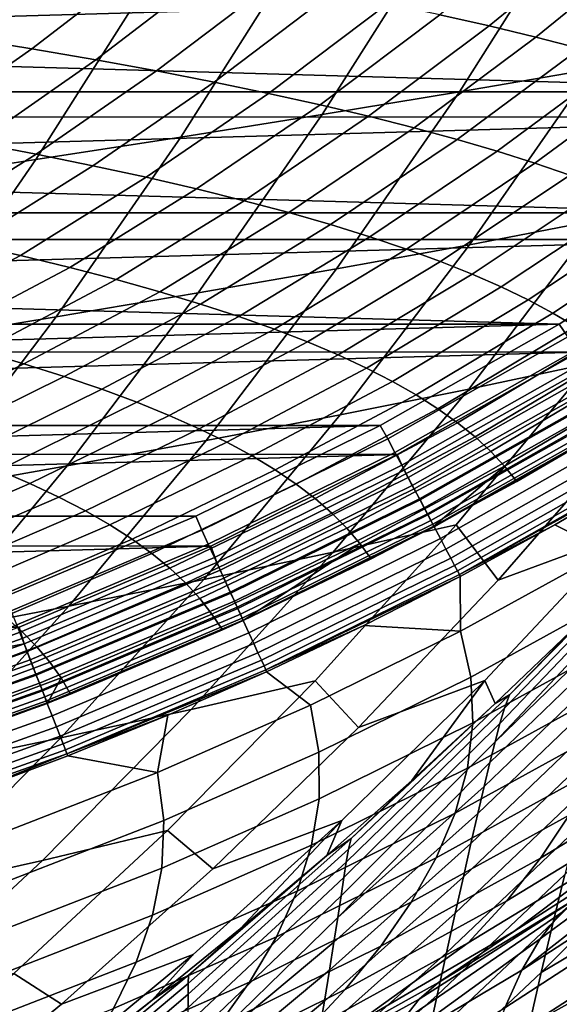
# Model space of a CAD drawing. Header units: metres. Extents: x -166 to 33, y -71 to 34.
# Tile 210 of 256: x 21.32 to 23.68, y -16.46 to -12.16. Entities that reach past the tile are written whole.
import ezdxf

# ---------------------------------------------------------------- set-up
doc = ezdxf.new("R2010")
doc.units = ezdxf.units.M
doc.layers.add('solid_12208131', color=7, linetype='CONTINUOUS')

msp = doc.modelspace()

# ---------------------------------------------------------------- linework, layer by layer
at = {"layer": 'solid_12208131'}
for points in [[(24.31842, -11.589206, 25.648127), (23.81761, -12.377653, 25.738863), (23.240091, -12.477025, 21.794989), (23.744352, -11.682244, 21.700424)], [(23.744352, -11.682244, 21.700424), (23.240091, -12.477025, 21.794989), (22.641327, -12.575853, 17.866928), (23.149059, -11.774776, 17.768867)], [(23.370811, -12.189521, 162.933258), (23.880527, -11.772182, 162.998474), (23.660389, -11.725409, 164.736938), (23.154846, -12.141126, 164.666962)], [(21.081303, -12.241156, 174.958191), (21.576643, -11.857968, 175.060837), (21.263134, -11.811534, 176.792206), (20.772633, -12.193262, 176.684296)], [(23.149059, -11.774776, 17.768867), (22.641327, -12.575853, 17.866928), (22.024363, -12.674419, 13.953446), (22.535601, -11.867064, 13.8522)], [(23.574259, -12.238385, 161.199326), (24.088087, -11.819409, 161.259796), (23.880527, -11.772182, 162.998474), (23.370811, -12.189521, 162.933258)], [(23.765524, -12.287767, 159.465302), (24.283403, -11.867137, 159.521072), (24.088087, -11.819409, 161.259796), (23.574259, -12.238385, 161.199326)], [(21.375023, -12.28919, 173.231842), (21.875113, -11.90454, 173.3293), (21.576643, -11.857968, 175.060837), (21.081303, -12.241156, 174.958191)], [(22.535601, -11.867064, 13.8522), (22.024363, -12.674419, 13.953446), (21.392284, -12.772991, 10.05377), (21.907078, -11.959359, 9.949636)], [(25.855461, -11.907434, 136.449997), (25.159084, -12.476942, 136.449997), (5.241513, -11.907829, 136.449997)], [(25.159084, -12.476942, 136.449997), (5.937654, -12.477121, 136.449997), (5.241513, -11.907829, 136.449997)], [(21.654163, -12.337418, 171.505219), (22.158918, -11.951298, 171.597549), (21.875113, -11.90454, 173.3293), (21.375023, -12.28919, 173.231842)], [(21.907078, -11.959359, 9.949636), (21.392284, -12.772991, 10.05377), (20.748228, -12.871845, 6.167721), (21.266644, -12.051921, 6.061007)], [(21.919086, -12.385885, 169.778259), (22.428429, -11.998287, 169.865494), (22.158918, -11.951298, 171.597549), (21.654163, -12.337418, 171.505219)], [(5.131479, -12.010715, 136.199997), (5.834827, -12.58645, 136.199997), (25.959248, -12.0128, 136.199997)], [(5.834827, -12.58645, 136.199997), (25.256218, -12.588052, 136.199997), (25.959248, -12.0128, 136.199997)], [(22.170156, -12.434642, 168.050888), (22.68401, -12.045557, 168.133102), (22.428429, -11.998287, 169.865494), (21.919086, -12.385885, 169.778259)], [(22.407734, -12.483737, 166.323044), (22.926027, -12.093154, 166.400269), (22.68401, -12.045557, 168.133102), (22.170156, -12.434642, 168.050888)], [(22.632181, -12.533219, 164.594696), (23.154846, -12.141126, 164.666962), (22.926027, -12.093154, 166.400269), (22.407734, -12.483737, 166.323044)], [(22.843842, -12.583137, 162.865936), (23.370811, -12.189521, 162.933258), (23.154846, -12.141126, 164.666962), (22.632181, -12.533219, 164.594696)], [(23.043047, -12.63354, 161.136887), (23.574259, -12.238385, 161.199326), (23.370811, -12.189521, 162.933258), (22.843842, -12.583137, 162.865936)], [(20.859509, -12.64997, 173.1315), (21.375023, -12.28919, 173.231842), (21.081303, -12.241156, 174.958191), (20.570673, -12.600568, 174.852478)], [(23.230131, -12.684477, 159.407715), (23.765524, -12.287767, 159.465302), (23.574259, -12.238385, 161.199326), (23.043047, -12.63354, 161.136887)], [(24.370651, -12.277462, 29.698721), (23.841242, -13.037539, 29.79088), (23.284531, -13.143938, 25.835443), (23.81761, -12.377653, 25.738863)], [(21.133848, -12.699569, 171.410156), (21.654163, -12.337418, 171.505219), (21.375023, -12.28919, 173.231842), (20.859509, -12.64997, 173.1315)], [(23.405428, -12.735996, 157.678558), (23.944942, -12.337714, 157.731354), (23.765524, -12.287767, 159.465302), (23.230131, -12.684477, 159.407715)], [(21.394054, -12.749416, 169.688431), (21.919086, -12.385885, 169.778259), (21.654163, -12.337418, 171.505219), (21.133848, -12.699569, 171.410156)], [(23.569273, -12.788148, 155.94957), (24.112848, -12.388274, 155.997604), (23.944942, -12.337714, 157.731354), (23.405428, -12.735996, 157.678558)], [(21.640482, -12.799562, 167.966232), (22.170156, -12.434642, 168.050888), (21.919086, -12.385885, 169.778259), (21.394054, -12.749416, 169.688431)], [(23.81761, -12.377653, 25.738863), (23.284531, -13.143938, 25.835443), (22.703342, -13.249465, 21.895645), (23.240091, -12.477025, 21.794989)], [(23.721998, -12.84098, 154.220886), (24.269579, -12.439493, 154.264236), (24.112848, -12.388274, 155.997604), (23.569273, -12.788148, 155.94957)], [(21.873493, -12.850056, 166.24353), (22.407734, -12.483737, 166.323044), (22.170156, -12.434642, 168.050888), (21.640482, -12.799562, 167.966232)], [(25.159084, -12.476942, 136.449997), (24.43153, -13.005514, 136.449997), (5.937654, -12.477121, 136.449997)], [(24.43153, -13.005514, 136.449997), (6.665007, -13.005532, 136.449997), (5.937654, -12.477121, 136.449997)], [(22.093443, -12.900948, 164.520294), (22.632181, -12.533219, 164.594696), (22.407734, -12.483737, 166.323044), (21.873493, -12.850056, 166.24353)], [(23.240091, -12.477025, 21.794989), (22.703342, -13.249465, 21.895645), (22.100883, -13.354413, 17.971306), (22.641327, -12.575853, 17.866928)], [(22.300673, -12.952288, 162.7966), (22.843842, -12.583137, 162.865936), (22.632181, -12.533219, 164.594696), (22.093443, -12.900948, 164.520294)], [(5.834827, -12.58645, 136.199997), (6.569394, -13.120602, 136.199997), (25.256218, -12.588052, 136.199997)], [(22.641327, -12.575853, 17.866928), (22.100883, -13.354413, 17.971306), (21.480185, -13.45908, 14.061216), (22.024363, -12.674419, 13.953446)], [(22.495514, -13.004128, 161.072601), (23.043047, -12.63354, 161.136887), (22.843842, -12.583137, 162.865936), (22.300673, -12.952288, 162.7966)], [(6.569394, -13.120602, 136.199997), (24.521959, -13.121779, 136.199997), (25.256218, -12.588052, 136.199997)], [(22.678297, -13.056517, 159.348419), (23.230131, -12.684477, 159.407715), (23.043047, -12.63354, 161.136887), (22.495514, -13.004128, 161.072601)], [(20.854383, -13.088156, 169.595917), (21.394054, -12.749416, 169.688431), (21.133848, -12.699569, 171.410156), (20.599024, -13.037029, 171.312271)], [(22.024363, -12.674419, 13.953446), (21.480185, -13.45908, 14.061216), (20.844322, -13.563752, 10.164613), (21.392284, -12.772991, 10.05377)], [(22.849356, -13.109505, 157.624207), (23.405428, -12.735996, 157.678558), (23.230131, -12.684477, 159.407715), (22.678297, -13.056517, 159.348419)], [(21.096048, -13.139587, 167.879059), (21.640482, -12.799562, 167.966232), (21.394054, -12.749416, 169.688431), (20.854383, -13.088156, 169.595917)], [(23.00902, -13.163142, 155.900116), (23.569273, -12.788148, 155.94957), (23.405428, -12.735996, 157.678558), (22.849356, -13.109505, 157.624207)], [(21.392284, -12.772991, 10.05377), (20.844322, -13.563752, 10.164613), (20.196411, -13.668722, 6.281312), (20.748228, -12.871845, 6.167721)], [(21.324369, -13.191378, 166.161667), (21.873493, -12.850056, 166.24353), (21.640482, -12.799562, 167.966232), (21.096048, -13.139587, 167.879059)], [(23.157625, -13.21748, 154.17627), (23.721998, -12.84098, 154.220886), (23.569273, -12.788148, 155.94957), (23.00902, -13.163142, 155.900116)], [(23.295509, -13.272567, 152.452789), (23.863947, -12.894541, 152.492645), (23.721998, -12.84098, 154.220886), (23.157625, -13.21748, 154.17627)], [(21.539703, -13.243577, 164.44368), (22.093443, -12.900948, 164.520294), (21.873493, -12.850056, 166.24353), (21.324369, -13.191378, 166.161667)], [(21.742386, -13.296236, 162.72522), (22.300673, -12.952288, 162.7966), (22.093443, -12.900948, 164.520294), (21.539703, -13.243577, 164.44368)], [(23.280714, -13.774226, 29.888458), (23.841242, -13.037539, 29.79088), (24.369707, -12.929974, 33.758781), (23.813101, -13.660577, 33.851425)], [(23.423012, -13.328454, 150.729797), (23.995462, -12.94888, 150.764954), (23.863947, -12.894541, 152.492645), (23.295509, -13.272567, 152.452789)], [(21.932747, -13.349408, 161.006393), (22.495514, -13.004128, 161.072601), (22.300673, -12.952288, 162.7966), (21.742386, -13.296236, 162.72522)], [(23.540472, -13.385192, 149.007416), (24.116882, -13.004047, 149.037933), (23.995462, -12.94888, 150.764954), (23.423012, -13.328454, 150.729797)], [(24.43153, -13.005514, 136.449997), (23.67572, -13.491293, 136.449997), (6.665007, -13.005532, 136.449997)], [(23.67572, -13.491293, 136.449997), (7.420693, -13.491227, 136.449997), (6.665007, -13.005532, 136.449997)], [(22.111116, -13.403143, 159.287354), (22.678297, -13.056517, 159.348419), (22.495514, -13.004128, 161.072601), (21.932747, -13.349408, 161.006393)], [(23.64823, -13.442831, 147.285736), (24.228554, -13.060091, 147.311707), (24.116882, -13.004047, 149.037933), (23.540472, -13.385192, 149.007416)], [(24.473484, -13.058022, 136.454514), (23.713718, -13.546644, 136.454514), (23.67572, -13.491293, 136.449997), (24.43153, -13.005514, 136.449997)], [(22.277822, -13.457492, 157.568253), (22.849356, -13.109505, 157.624207), (22.678297, -13.056517, 159.348419), (22.111116, -13.403143, 159.287354)], [(23.841242, -13.037539, 29.79088), (23.280714, -13.774226, 29.888458), (22.720118, -13.886643, 25.937704), (23.284531, -13.143938, 25.835443)], [(23.746626, -13.50142, 145.564896), (24.330814, -13.117059, 145.586395), (24.228554, -13.060091, 147.311707), (23.64823, -13.442831, 147.285736)], [(6.569394, -13.120602, 136.199997), (7.332536, -13.611535, 136.199997), (24.521959, -13.121779, 136.199997)], [(7.332536, -13.611535, 136.199997), (23.758947, -13.612465, 136.199997), (24.521959, -13.121779, 136.199997)], [(20.511202, -13.447887, 167.98732), (20.737642, -13.501165, 166.264435), (21.324369, -13.191378, 166.161667), (21.096048, -13.139587, 167.879059)], [(23.284531, -13.143938, 25.835443), (22.720118, -13.886643, 25.937704), (22.13504, -13.998136, 22.00222), (22.703342, -13.249465, 21.895645)], [(22.433199, -13.512507, 155.849182), (23.00902, -13.163142, 155.900116), (22.849356, -13.109505, 157.624207), (22.277822, -13.457492, 157.568253)], [(22.577574, -13.56824, 154.130325), (23.157625, -13.21748, 154.17627), (23.00902, -13.163142, 155.900116), (22.433199, -13.512507, 155.849182)], [(20.737642, -13.501165, 166.264435), (20.950962, -13.554861, 164.540924), (21.539703, -13.243577, 164.44368), (21.324369, -13.191378, 166.161667)], [(22.711287, -13.624743, 152.411758), (23.295509, -13.272567, 152.452789), (23.157625, -13.21748, 154.17627), (22.577574, -13.56824, 154.130325)], [(20.950962, -13.554861, 164.540924), (21.151505, -13.609029, 162.816864), (21.742386, -13.296236, 162.72522), (21.539703, -13.243577, 164.44368)], [(22.703342, -13.249465, 21.895645), (22.13504, -13.998136, 22.00222), (21.528667, -14.109015, 18.081821), (22.100883, -13.354413, 17.971306)], [(22.834671, -13.682064, 150.693604), (23.423012, -13.328454, 150.729797), (23.295509, -13.272567, 152.452789), (22.711287, -13.624743, 152.411758)], [(21.151505, -13.609029, 162.816864), (21.339605, -13.663722, 161.092407), (21.932747, -13.349408, 161.006393), (21.742386, -13.296236, 162.72522)], [(22.100883, -13.354413, 17.971306), (21.528667, -14.109015, 18.081821), (20.904018, -14.219596, 14.175322), (21.480185, -13.45908, 14.061216)], [(21.339605, -13.663722, 161.092407), (21.515598, -13.718995, 159.367676), (22.111116, -13.403143, 159.287354), (21.932747, -13.349408, 161.006393)], [(22.948067, -13.740258, 148.975983), (23.540472, -13.385192, 149.007416), (23.423012, -13.328454, 150.729797), (22.834671, -13.682064, 150.693604)], [(23.051809, -13.799375, 147.259003), (23.64823, -13.442831, 147.285736), (23.540472, -13.385192, 149.007416), (22.948067, -13.740258, 148.975983)], [(21.515598, -13.718995, 159.367676), (21.679819, -13.774899, 157.642792), (22.277822, -13.457492, 157.568253), (22.111116, -13.403143, 159.287354)], [(23.146238, -13.859467, 145.54277), (23.746626, -13.50142, 145.564896), (23.64823, -13.442831, 147.285736), (23.051809, -13.799375, 147.259003)], [(21.480185, -13.45908, 14.061216), (20.904018, -14.219596, 14.175322), (20.264149, -14.330179, 10.281972), (20.844322, -13.563752, 10.164613)], [(21.679819, -13.774899, 157.642792), (21.8326, -13.831491, 155.917908), (22.433199, -13.512507, 155.849182), (22.277822, -13.457492, 157.568253)], [(23.67572, -13.491293, 136.449997), (8.202023, -13.932591, 136.449997), (7.420693, -13.491227, 136.449997)], [(23.67572, -13.491293, 136.449997), (22.894379, -13.932675, 136.449997), (8.202023, -13.932591, 136.449997)], [(21.8326, -13.831491, 155.917908), (21.974276, -13.888821, 154.19313), (22.577574, -13.56824, 154.130325), (22.433199, -13.512507, 155.849182)], [(23.713718, -13.546644, 136.454514), (22.92732, -13.99107, 136.454514), (22.894379, -13.932675, 136.449997), (23.67572, -13.491293, 136.449997)], [(23.231686, -13.920584, 143.827347), (23.835997, -13.56101, 143.844955), (23.746626, -13.50142, 145.564896), (23.146238, -13.859467, 145.54277)], [(21.974276, -13.888821, 154.19313), (22.10519, -13.946944, 152.468597), (22.711287, -13.624743, 152.411758), (22.577574, -13.56824, 154.130325)], [(22.92732, -13.99107, 136.454514), (23.713718, -13.546644, 136.454514), (23.748095, -13.603623, 136.46817), (22.958403, -14.049909, 136.46817)], [(23.308487, -13.982778, 142.112762), (23.916677, -13.621652, 142.125916), (23.835997, -13.56101, 143.844955), (23.231686, -13.920584, 143.827347)], [(7.332536, -13.611535, 136.199997), (8.122046, -14.057926, 136.199997), (23.758947, -13.612465, 136.199997)], [(8.122046, -14.057926, 136.199997), (22.969374, -14.058728, 136.199997), (23.758947, -13.612465, 136.199997)], [(20.749935, -13.956033, 161.022705), (21.339605, -13.663722, 161.092407), (21.151505, -13.609029, 162.816864), (20.566547, -13.900218, 162.741699)], [(22.958403, -14.049909, 136.46817), (23.748095, -13.603623, 136.46817), (23.781197, -13.658492, 136.490723), (22.988333, -14.106567, 136.490723)], [(22.99992, -14.128108, 136.195221), (23.794279, -13.679467, 136.195221), (23.758947, -13.612465, 136.199997), (22.969374, -14.058728, 136.199997)], [(22.10519, -13.946944, 152.468597), (22.225681, -14.005914, 150.7444), (22.834671, -13.682064, 150.693604), (22.711287, -13.624743, 152.411758)], [(22.988333, -14.106567, 136.490723), (23.781197, -13.658492, 136.490723), (23.812416, -13.710238, 136.521744), (23.01656, -14.160001, 136.521744)], [(23.376976, -14.046101, 140.398987), (23.989004, -13.683394, 140.407761), (23.916677, -13.621652, 142.125916), (23.308487, -13.982778, 142.112762)], [(20.921284, -14.012438, 159.303391), (21.515598, -13.718995, 159.367676), (21.339605, -13.663722, 161.092407), (20.749935, -13.956033, 161.022705)], [(22.225681, -14.005914, 150.7444), (22.336092, -14.065783, 149.020645), (22.948067, -13.740258, 148.975983), (22.834671, -13.682064, 150.693604)], [(22.689989, -14.48612, 29.991293), (23.280714, -13.774226, 29.888458), (23.813101, -13.660577, 33.851425), (23.226511, -14.36659, 33.949059)], [(23.034704, -14.193981, 136.180923), (23.832752, -13.74326, 136.180923), (23.794279, -13.679467, 136.195221), (22.99992, -14.128108, 136.195221)], [(23.813101, -13.660577, 33.851425), (23.992441, -13.938853, 37.873741), (23.409803, -14.607192, 37.966103), (23.226511, -14.36659, 33.949059)], [(23.437485, -14.110604, 138.68602), (24.053314, -13.746289, 138.690491), (23.989004, -13.683394, 140.407761), (23.376976, -14.046101, 140.398987)], [(21.080927, -14.069488, 157.583878), (21.679819, -13.774899, 157.642792), (21.515598, -13.718995, 159.367676), (20.921284, -14.012438, 159.303391)], [(22.336092, -14.065783, 149.020645), (22.436762, -14.126606, 147.29747), (23.051809, -13.799375, 147.259003), (22.948067, -13.740258, 148.975983)], [(23.01656, -14.160001, 136.521744), (23.812416, -13.710238, 136.521744), (23.841173, -13.757904, 136.560669), (23.042561, -14.209223, 136.560669)], [(23.068371, -14.257733, 136.157333), (23.869987, -13.805, 136.157333), (23.832752, -13.74326, 136.180923), (23.034704, -14.193981, 136.180923)], [(23.437485, -14.110604, 138.68602), (23.490183, -14.176433, 136.973877), (23.934607, -13.917704, 136.97403), (24.053314, -13.746289, 138.690491)], [(21.229195, -14.127238, 155.864288), (21.8326, -13.831491, 155.917908), (21.679819, -13.774899, 157.642792), (21.080927, -14.069488, 157.583878)], [(23.280714, -13.774226, 29.888458), (22.689989, -14.48612, 29.991293), (22.125298, -14.604351, 26.045471), (22.720118, -13.886643, 25.937704)], [(23.042561, -14.209223, 136.560669), (23.841173, -13.757904, 136.560669), (23.86694, -13.800612, 136.606796), (23.065859, -14.253325, 136.606796)], [(24.520998, -13.747888, 41.837086), (23.949169, -14.408968, 41.923191), (23.409803, -14.607192, 37.966103), (23.992441, -13.938853, 37.873741)], [(21.366425, -14.185742, 154.14476), (21.974276, -13.888821, 154.19313), (21.8326, -13.831491, 155.917908), (21.229195, -14.127238, 155.864288)], [(22.436762, -14.126606, 147.29747), (22.528032, -14.188436, 145.574966), (23.146238, -13.859467, 145.54277), (23.051809, -13.799375, 147.259003)], [(23.065859, -14.253325, 136.606796), (23.86694, -13.800612, 136.606796), (23.889238, -13.837574, 136.659241), (23.086021, -14.291492, 136.659241)], [(23.100378, -14.318345, 136.124847), (23.905386, -13.863698, 136.124847), (23.869987, -13.805, 136.157333), (23.068371, -14.257733, 136.157333)], [(22.528032, -14.188436, 145.574966), (22.610245, -14.251326, 143.853195), (23.231686, -13.920584, 143.827347), (23.146238, -13.859467, 145.54277)], [(23.086021, -14.291492, 136.659241), (23.889238, -13.837574, 136.659241), (23.90766, -13.868107, 136.717056), (23.102676, -14.323021, 136.717056)], [(23.130215, -14.374847, 136.083969), (23.938387, -13.918417, 136.083969), (23.905386, -13.863698, 136.124847), (23.100378, -14.318345, 136.124847)], [(23.102676, -14.323021, 136.717056), (23.90766, -13.868107, 136.717056), (23.921862, -13.891647, 136.779175), (23.115517, -14.347329, 136.779175)], [(21.49295, -14.245056, 152.4254), (22.10519, -13.946944, 152.468597), (21.974276, -13.888821, 154.19313), (21.366425, -14.185742, 154.14476)], [(22.720118, -13.886643, 25.937704), (22.125298, -14.604351, 26.045471), (21.536121, -14.721609, 22.114534), (22.13504, -13.998136, 22.00222)], [(23.115517, -14.347329, 136.779175), (23.921862, -13.891647, 136.779175), (23.931583, -13.907761, 136.844452), (23.124308, -14.363969, 136.844452)], [(23.124308, -14.363969, 136.844452), (23.931583, -13.907761, 136.844452), (23.936646, -13.916149, 136.911667), (23.128883, -14.372631, 136.911667)], [(23.128883, -14.372631, 136.911667), (23.936646, -13.916149, 136.911667), (23.490183, -14.176433, 136.973877)], [(23.936646, -13.916149, 136.911667), (23.934607, -13.917704, 136.97403), (23.490183, -14.176433, 136.973877)], [(22.894379, -13.932675, 136.449997), (9.00704, -14.328397, 136.449997), (8.202023, -13.932591, 136.449997)], [(22.894379, -13.932675, 136.449997), (22.089495, -14.328444, 136.449997), (9.00704, -14.328397, 136.449997)], [(21.609112, -14.305233, 150.706299), (22.225681, -14.005914, 150.7444), (22.10519, -13.946944, 152.468597), (21.49295, -14.245056, 152.4254)], [(22.92732, -13.99107, 136.454514), (22.116793, -14.389654, 136.454514), (22.089495, -14.328444, 136.449997), (22.894379, -13.932675, 136.449997)], [(22.610245, -14.251326, 143.853195), (22.683735, -14.31533, 142.132187), (23.308487, -13.982778, 142.112762), (23.231686, -13.920584, 143.827347)], [(23.157406, -14.426338, 136.03537), (23.96846, -13.968283, 136.03537), (23.938387, -13.918417, 136.083969), (23.130215, -14.374847, 136.083969)], [(22.13504, -13.998136, 22.00222), (21.536121, -14.721609, 22.114534), (20.925627, -14.838221, 18.198288), (21.528667, -14.109015, 18.081821)], [(22.116793, -14.389654, 136.454514), (22.92732, -13.99107, 136.454514), (22.958403, -14.049909, 136.46817), (22.14447, -14.450165, 136.46817)], [(22.683735, -14.31533, 142.132187), (22.74884, -14.380501, 140.411926), (23.376976, -14.046101, 140.398987), (23.308487, -13.982778, 142.112762)], [(23.181515, -14.471994, 135.979797), (23.995125, -14.012497, 135.979797), (23.96846, -13.968283, 136.03537), (23.157406, -14.426338, 136.03537)], [(21.715248, -14.366327, 148.987579), (22.336092, -14.065783, 149.020645), (22.225681, -14.005914, 150.7444), (21.609112, -14.305233, 150.706299)], [(22.74884, -14.380501, 140.411926), (22.805901, -14.446894, 138.692429), (23.437485, -14.110604, 138.68602), (23.376976, -14.046101, 140.398987)], [(23.202158, -14.511086, 135.918167), (24.017956, -14.050355, 135.918167), (23.995125, -14.012497, 135.979797), (23.181515, -14.471994, 135.979797)], [(8.122046, -14.057926, 136.199997), (8.936082, -14.458506, 136.199997), (22.969374, -14.058728, 136.199997)], [(8.936082, -14.458506, 136.199997), (22.155209, -14.459191, 136.199997), (22.969374, -14.058728, 136.199997)], [(21.811697, -14.428393, 147.269333), (22.436762, -14.126606, 147.29747), (22.336092, -14.065783, 149.020645), (21.715248, -14.366327, 148.987579)], [(22.14447, -14.450165, 136.46817), (22.958403, -14.049909, 136.46817), (22.988333, -14.106567, 136.490723), (22.171122, -14.508433, 136.490723)], [(22.181181, -14.530457, 136.195221), (22.99992, -14.128108, 136.195221), (22.969374, -14.058728, 136.199997), (22.155209, -14.459191, 136.199997)], [(23.219004, -14.542989, 135.85144), (24.036589, -14.08125, 135.85144), (24.017956, -14.050355, 135.918167), (23.202158, -14.511086, 135.918167)], [(23.231785, -14.567192, 135.780701), (24.050724, -14.10469, 135.780701), (24.036589, -14.08125, 135.85144), (23.219004, -14.542989, 135.85144)], [(21.528667, -14.109015, 18.081821), (20.925627, -14.838221, 18.198288), (20.296814, -14.954515, 14.295574), (20.904018, -14.219596, 14.175322)], [(20.746189, -14.454655, 154.095474), (21.366425, -14.185742, 154.14476), (21.229195, -14.127238, 155.864288), (20.613489, -14.395095, 155.809662)], [(21.898796, -14.491487, 145.551697), (22.528032, -14.188436, 145.574966), (22.436762, -14.126606, 147.29747), (21.811697, -14.428393, 147.269333)], [(22.171122, -14.508433, 136.490723), (22.988333, -14.106567, 136.490723), (23.01656, -14.160001, 136.521744), (22.196257, -14.563385, 136.521744)], [(22.212154, -14.598202, 136.180923), (23.034704, -14.193981, 136.180923), (22.99992, -14.128108, 136.195221), (22.181181, -14.530457, 136.195221)], [(22.805901, -14.446894, 138.692429), (22.855179, -14.514597, 136.973694), (23.12727, -14.374106, 136.97377), (23.437485, -14.110604, 138.68602)], [(23.12727, -14.374106, 136.97377), (23.490183, -14.176433, 136.973877), (23.437485, -14.110604, 138.68602)], [(23.240295, -14.583309, 135.707077), (24.060137, -14.120298, 135.707077), (24.050724, -14.10469, 135.780701), (23.231785, -14.567192, 135.780701)], [(23.240295, -14.583309, 135.707077), (24.063417, -14.127756, 135.633484), (24.060137, -14.120298, 135.707077)], [(23.240295, -14.583309, 135.707077), (23.656347, -14.365489, 135.633545), (24.063417, -14.127756, 135.633484)], [(23.884188, -14.479154, 131.680984), (24.063417, -14.127756, 135.633484), (23.656347, -14.365489, 135.633545)], [(22.196257, -14.563385, 136.521744), (23.01656, -14.160001, 136.521744), (23.042561, -14.209223, 136.560669), (22.219412, -14.614005, 136.560669)], [(20.868248, -14.515038, 152.381378), (21.49295, -14.245056, 152.4254), (21.366425, -14.185742, 154.14476), (20.746189, -14.454655, 154.095474)], [(21.976885, -14.555661, 143.834702), (22.610245, -14.251326, 143.853195), (22.528032, -14.188436, 145.574966), (21.898796, -14.491487, 145.551697)], [(22.24213, -14.663764, 136.157333), (23.068371, -14.257733, 136.157333), (23.034704, -14.193981, 136.180923), (22.212154, -14.598202, 136.180923)], [(22.219412, -14.614005, 136.560669), (23.042561, -14.209223, 136.560669), (23.065859, -14.253325, 136.606796), (22.240156, -14.65936, 136.606796)], [(23.128883, -14.372631, 136.911667), (23.490183, -14.176433, 136.973877), (23.12727, -14.374106, 136.97377)], [(20.980001, -14.5763, 150.66748), (21.609112, -14.305233, 150.706299), (21.49295, -14.245056, 152.4254), (20.868248, -14.515038, 152.381378)], [(22.046297, -14.620971, 142.118378), (22.683735, -14.31533, 142.132187), (22.610245, -14.251326, 143.853195), (21.976885, -14.555661, 143.834702)], [(22.240156, -14.65936, 136.606796), (23.065859, -14.253325, 136.606796), (23.086021, -14.291492, 136.659241), (22.25811, -14.698611, 136.659241)], [(22.27063, -14.726097, 136.124847), (23.100378, -14.318345, 136.124847), (23.068371, -14.257733, 136.157333), (22.24213, -14.663764, 136.157333)], [(22.25811, -14.698611, 136.659241), (23.086021, -14.291492, 136.659241), (23.102676, -14.323021, 136.717056), (22.272942, -14.731036, 136.717056)], [(22.089495, -14.328444, 136.449997), (21.262758, -14.677672, 136.449997), (9.00704, -14.328397, 136.449997)], [(21.081785, -14.638494, 148.953873), (21.715248, -14.366327, 148.987579), (21.609112, -14.305233, 150.706299), (20.980001, -14.5763, 150.66748)], [(21.284746, -14.741024, 136.454514), (21.262758, -14.677672, 136.449997), (22.089495, -14.328444, 136.449997), (22.116793, -14.389654, 136.454514)], [(22.10737, -14.687471, 140.402725), (22.74884, -14.380501, 140.411926), (22.683735, -14.31533, 142.132187), (22.046297, -14.620971, 142.118378)], [(22.297197, -14.784204, 136.083984), (23.130215, -14.374847, 136.083969), (23.100378, -14.318345, 136.124847), (22.27063, -14.726097, 136.124847)], [(22.272942, -14.731036, 136.717056), (23.102676, -14.323021, 136.717056), (23.115517, -14.347329, 136.779175), (22.284376, -14.756035, 136.779175)], [(22.284376, -14.756035, 136.779175), (23.115517, -14.347329, 136.779175), (23.124308, -14.363969, 136.844452), (22.292204, -14.773147, 136.844452)], [(21.173937, -14.701679, 147.240677), (21.811697, -14.428393, 147.269333), (21.715248, -14.366327, 148.987579), (21.081785, -14.638494, 148.953873)], [(21.284746, -14.741024, 136.454514), (22.116793, -14.389654, 136.454514), (22.14447, -14.450165, 136.46817), (21.308918, -14.803016, 136.46817)], [(22.069992, -15.171813, 30.099222), (22.689989, -14.48612, 29.991293), (23.226511, -14.36659, 33.949059), (22.610851, -15.04662, 34.051533)], [(22.160437, -14.755216, 138.687775), (22.805901, -14.446894, 138.692429), (22.74884, -14.380501, 140.411926), (22.10737, -14.687471, 140.402725)], [(22.292204, -14.773147, 136.844452), (23.124308, -14.363969, 136.844452), (23.128883, -14.372631, 136.911667), (22.296278, -14.782056, 136.911667)], [(22.296278, -14.782056, 136.911667), (23.128883, -14.372631, 136.911667), (22.855179, -14.514597, 136.973694)], [(22.321407, -14.837158, 136.03537), (23.157406, -14.426338, 136.03537), (23.130215, -14.374847, 136.083969), (22.297197, -14.784204, 136.083984)], [(23.226511, -14.36659, 33.949059), (23.409803, -14.607192, 37.966103), (22.800249, -15.250393, 38.062725), (22.610851, -15.04662, 34.051533)], [(23.128883, -14.372631, 136.911667), (23.12727, -14.374106, 136.97377), (22.855179, -14.514597, 136.973694)], [(23.240295, -14.583309, 135.707077), (23.242989, -14.591371, 135.633606), (23.656347, -14.365489, 135.633545)], [(23.244829, -14.830309, 131.687744), (23.884188, -14.479154, 131.680984), (23.656347, -14.365489, 135.633545), (23.242989, -14.591371, 135.633606)], [(21.25679, -14.765907, 145.527985), (21.898796, -14.491487, 145.551697), (21.811697, -14.428393, 147.269333), (21.173937, -14.701679, 147.240677)], [(22.342875, -14.88411, 135.979797), (23.181515, -14.471994, 135.979797), (23.157406, -14.426338, 136.03537), (22.321407, -14.837158, 136.03537)], [(23.949169, -14.408968, 41.923191), (23.350859, -15.045571, 42.013287), (22.800249, -15.250393, 38.062725), (23.409803, -14.607192, 37.966103)], [(23.949169, -14.408968, 41.923191), (23.755207, -14.802088, 44.040066), (23.39657, -15.146207, 43.817513), (23.350859, -15.045571, 42.013287)], [(8.936082, -14.458506, 136.199997), (9.772723, -14.81216, 136.199997), (22.155209, -14.459191, 136.199997)], [(9.772723, -14.81216, 136.199997), (21.318539, -14.812709, 136.199997), (22.155209, -14.459191, 136.199997)], [(21.308918, -14.803016, 136.46817), (22.14447, -14.450165, 136.46817), (22.171122, -14.508433, 136.490723), (21.332193, -14.86271, 136.490723)], [(21.340725, -14.885208, 136.195221), (22.181181, -14.530457, 136.195221), (22.155209, -14.459191, 136.199997), (21.318539, -14.812709, 136.199997)], [(22.160437, -14.755216, 138.687775), (22.205833, -14.824259, 136.973526), (22.296307, -14.783225, 136.973541), (22.805901, -14.446894, 138.692429)], [(22.296307, -14.783225, 136.973541), (22.855179, -14.514597, 136.973694), (22.805901, -14.446894, 138.692429)], [(22.361256, -14.924313, 135.918167), (23.202158, -14.511086, 135.918167), (23.181515, -14.471994, 135.979797), (22.342875, -14.88411, 135.979797)], [(24.129087, -14.450393, 44.514523), (24.097246, -14.521867, 44.79995), (23.41674, -15.233431, 44.673126), (23.437622, -15.165656, 44.376698)], [(24.10787, -14.449283, 44.268929), (24.129087, -14.450393, 44.514523), (23.437622, -15.165656, 44.376698), (23.459528, -15.107796, 44.086163)], [(23.755207, -14.802088, 44.040066), (24.10787, -14.449283, 44.268929), (23.459528, -15.107796, 44.086163)], [(21.330679, -14.831236, 143.815842), (21.976885, -14.555661, 143.834702), (21.898796, -14.491487, 145.551697), (21.25679, -14.765907, 145.527985)], [(21.332193, -14.86271, 136.490723), (22.171122, -14.508433, 136.490723), (22.196257, -14.563385, 136.521744), (21.354145, -14.919005, 136.521744)], [(22.689989, -14.48612, 29.991293), (22.069992, -15.171813, 30.099222), (21.501001, -15.295645, 26.158581), (22.125298, -14.604351, 26.045471)], [(22.296278, -14.782056, 136.911667), (22.855179, -14.514597, 136.973694), (22.296307, -14.783225, 136.973541)], [(22.376255, -14.957121, 135.85144), (23.219004, -14.542989, 135.85144), (23.202158, -14.511086, 135.918167), (22.361256, -14.924313, 135.918167)], [(23.289515, -15.030781, 127.668365), (23.937435, -14.674878, 127.655762), (23.884188, -14.479154, 131.680984), (23.244829, -14.830309, 131.687744)], [(21.395941, -14.897718, 142.104309), (22.046297, -14.620971, 142.118378), (21.976885, -14.555661, 143.834702), (21.330679, -14.831236, 143.815842)], [(21.367773, -14.95461, 136.180923), (22.212154, -14.598202, 136.180923), (22.181181, -14.530457, 136.195221), (21.340725, -14.885208, 136.195221)], [(22.387636, -14.982012, 135.780701), (23.231785, -14.567192, 135.780701), (23.219004, -14.542989, 135.85144), (22.376255, -14.957121, 135.85144)], [(24.097246, -14.521867, 44.79995), (24.066048, -14.602817, 45.091328), (23.395781, -15.312214, 44.973244), (23.41674, -15.233431, 44.673126)], [(22.125298, -14.604351, 26.045471), (21.501001, -15.295645, 26.158581), (20.907526, -15.418456, 22.232416), (21.536121, -14.721609, 22.114534)], [(21.354145, -14.919005, 136.521744), (22.196257, -14.563385, 136.521744), (22.219412, -14.614005, 136.560669), (21.374367, -14.970864, 136.560669)], [(21.39395, -15.021777, 136.157333), (22.24213, -14.663764, 136.157333), (22.212154, -14.598202, 136.180923), (21.367773, -14.95461, 136.180923)], [(22.395214, -14.998588, 135.707077), (23.240295, -14.583309, 135.707077), (23.231785, -14.567192, 135.780701), (22.387636, -14.982012, 135.780701)], [(22.395214, -14.998588, 135.707077), (23.242989, -14.591371, 135.633606), (23.240295, -14.583309, 135.707077)], [(22.395214, -14.998588, 135.707077), (22.823547, -14.805274, 135.633682), (23.242989, -14.591371, 135.633606)], [(23.244829, -14.830309, 131.687744), (23.242989, -14.591371, 135.633606), (22.823547, -14.805274, 135.633682)], [(24.066048, -14.602817, 45.091328), (24.034513, -14.69438, 45.38644), (23.395781, -15.312214, 44.973244)], [(21.374367, -14.970864, 136.560669), (22.219412, -14.614005, 136.560669), (22.240156, -14.65936, 136.606796), (21.392485, -15.017329, 136.606796)], [(21.452904, -14.965412, 140.393372), (22.10737, -14.687471, 140.402725), (22.046297, -14.620971, 142.118378), (21.395941, -14.897718, 142.104309)], [(21.392485, -15.017329, 136.606796), (22.240156, -14.65936, 136.606796), (22.25811, -14.698611, 136.659241), (21.408165, -15.057541, 136.659241)], [(21.418837, -15.085635, 136.124847), (22.27063, -14.726097, 136.124847), (22.24213, -14.663764, 136.157333), (21.39395, -15.021777, 136.157333)], [(21.501904, -15.034371, 138.683044), (22.160437, -14.755216, 138.687775), (22.10737, -14.687471, 140.402725), (21.452904, -14.965412, 140.393372)], [(23.937435, -14.674878, 127.655762), (23.289515, -15.030781, 127.668365), (23.299004, -15.229931, 123.653145), (23.955385, -14.869312, 123.634956)], [(21.536121, -14.721609, 22.114534), (20.907526, -15.418456, 22.232416), (20.292704, -15.540588, 18.320528), (20.925627, -14.838221, 18.198288)], [(21.408165, -15.057541, 136.659241), (22.25811, -14.698611, 136.659241), (22.272942, -14.731036, 136.717056), (21.421118, -15.090759, 136.717056)], [(21.442036, -15.145164, 136.083984), (22.297197, -14.784204, 136.083984), (22.27063, -14.726097, 136.124847), (21.418837, -15.085635, 136.124847)], [(21.421118, -15.090759, 136.717056), (22.272942, -14.731036, 136.717056), (22.284376, -14.756035, 136.779175), (21.431103, -15.11637, 136.779175)], [(23.395781, -15.312214, 44.973244), (24.034513, -14.69438, 45.38644), (24.001411, -14.797913, 45.682896), (23.373365, -15.40332, 45.274662)], [(20.672855, -15.077461, 143.796677), (21.330679, -14.831236, 143.815842), (21.25679, -14.765907, 145.527985), (20.603231, -15.011112, 145.50386)], [(21.431103, -15.11637, 136.779175), (22.284376, -14.756035, 136.779175), (22.292204, -14.773147, 136.844452), (21.437939, -15.133901, 136.844452)], [(21.437939, -15.133901, 136.844452), (22.292204, -14.773147, 136.844452), (22.296278, -14.782056, 136.911667), (21.441498, -15.143027, 136.911667)], [(21.501904, -15.034371, 138.683044), (21.543295, -15.104642, 136.973358), (22.205833, -14.824259, 136.973526), (22.160437, -14.755216, 138.687775)], [(20.454586, -15.107584, 136.46817), (21.308918, -14.803016, 136.46817), (21.332193, -14.86271, 136.490723), (20.474405, -15.168513, 136.490723)], [(21.340725, -14.885208, 136.195221), (21.318539, -14.812709, 136.199997), (20.892441, -14.971594, 136.199997)], [(21.441498, -15.143027, 136.911667), (22.296278, -14.782056, 136.911667), (21.44346, -15.143894, 136.973328)], [(21.463177, -15.199413, 136.03537), (22.321407, -14.837158, 136.03537), (22.297197, -14.784204, 136.083984), (21.442036, -15.145164, 136.083984)], [(22.296278, -14.782056, 136.911667), (21.543295, -15.104642, 136.973358), (21.44346, -15.143894, 136.973328)], [(22.296278, -14.782056, 136.911667), (22.205833, -14.824259, 136.973526), (21.543295, -15.104642, 136.973358)], [(22.296278, -14.782056, 136.911667), (22.296307, -14.783225, 136.973541), (22.205833, -14.824259, 136.973526)], [(22.395214, -14.998588, 135.707077), (22.398323, -15.007016, 135.633743), (22.823547, -14.805274, 135.633682)], [(23.244829, -14.830309, 131.687744), (22.823547, -14.805274, 135.633682), (22.398323, -15.007016, 135.633743), (22.590807, -15.153229, 131.694656)], [(23.373365, -15.40332, 45.274662), (24.001411, -14.797913, 45.682896), (23.965778, -14.914475, 45.978458), (23.348402, -15.507788, 45.575146)], [(23.39657, -15.146207, 43.817513), (23.755207, -14.802088, 44.040066), (23.459528, -15.107796, 44.086163)], [(20.474405, -15.168513, 136.490723), (21.332193, -14.86271, 136.490723), (21.354145, -14.919005, 136.521744), (20.493095, -15.225974, 136.521744)], [(20.733898, -15.144982, 142.089996), (21.395941, -14.897718, 142.104309), (21.330679, -14.831236, 143.815842), (20.672855, -15.077461, 143.796677)], [(21.481924, -15.247515, 135.979797), (22.342875, -14.88411, 135.979797), (22.321407, -14.837158, 136.03537), (21.463177, -15.199413, 136.03537)], [(22.626736, -15.358066, 127.681259), (23.289515, -15.030781, 127.668365), (23.244829, -14.830309, 131.687744), (22.590807, -15.153229, 131.694656)], [(20.48139, -15.191463, 136.195221), (21.340725, -14.885208, 136.195221), (20.892441, -14.971594, 136.199997), (20.461864, -15.118305, 136.199997)], [(20.504416, -15.262301, 136.180923), (21.367773, -14.95461, 136.180923), (21.340725, -14.885208, 136.195221), (20.48139, -15.191463, 136.195221)], [(20.786688, -15.213732, 140.38385), (21.452904, -14.965412, 140.393372), (21.395941, -14.897718, 142.104309), (20.733898, -15.144982, 142.089996)], [(21.497974, -15.2887, 135.918167), (22.361256, -14.924313, 135.918167), (22.342875, -14.88411, 135.979797), (21.481924, -15.247515, 135.979797)], [(23.955385, -14.869312, 123.634956), (23.299004, -15.229931, 123.653145), (23.275545, -15.427706, 119.642006), (23.94029, -15.062405, 119.618484)], [(20.493095, -15.225974, 136.521744), (21.354145, -14.919005, 136.521744), (21.374367, -14.970864, 136.560669), (20.510311, -15.278906, 136.560669)], [(21.511072, -15.322312, 135.85144), (22.376255, -14.957121, 135.85144), (22.361256, -14.924313, 135.918167), (21.497974, -15.2887, 135.918167)], [(23.348402, -15.507788, 45.575146), (23.965778, -14.914475, 45.978458), (23.927391, -15.044376, 46.271393), (23.320589, -15.625912, 45.872944)], [(20.526701, -15.330858, 136.157333), (21.39395, -15.021777, 136.157333), (21.367773, -14.95461, 136.180923), (20.504416, -15.262301, 136.180923)], [(20.510311, -15.278906, 136.560669), (21.374367, -14.970864, 136.560669), (21.392485, -15.017329, 136.606796), (20.525738, -15.326332, 136.606796)], [(20.831554, -15.283765, 138.678238), (21.501904, -15.034371, 138.683044), (21.452904, -14.965412, 140.393372), (20.786688, -15.213732, 140.38385)], [(21.521011, -15.347812, 135.780701), (22.387636, -14.982012, 135.780701), (22.376255, -14.957121, 135.85144), (21.511072, -15.322312, 135.85144)], [(21.527628, -15.364793, 135.707077), (22.395214, -14.998588, 135.707077), (22.387636, -14.982012, 135.780701), (21.521011, -15.347812, 135.780701)], [(20.525738, -15.326332, 136.606796), (21.392485, -15.017329, 136.606796), (21.408165, -15.057541, 136.659241), (20.539087, -15.367376, 136.659241)], [(20.547888, -15.396038, 136.124847), (21.418837, -15.085635, 136.124847), (21.39395, -15.021777, 136.157333), (20.526701, -15.330858, 136.157333)], [(20.831554, -15.283765, 138.678238), (20.868999, -15.355081, 136.973206), (21.44346, -15.143894, 136.973328), (21.501904, -15.034371, 138.683044)], [(21.44346, -15.143894, 136.973328), (21.543295, -15.104642, 136.973358), (21.501904, -15.034371, 138.683044)], [(21.527628, -15.364793, 135.707077), (22.398323, -15.007016, 135.633743), (22.395214, -14.998588, 135.707077)], [(21.527628, -15.364793, 135.707077), (21.967527, -15.196441, 135.63382), (22.398323, -15.007016, 135.633743)], [(21.923285, -15.447136, 131.701706), (22.590807, -15.153229, 131.694656), (22.398323, -15.007016, 135.633743), (21.967527, -15.196441, 135.63382)], [(23.289515, -15.030781, 127.668365), (22.626736, -15.358066, 127.681259), (22.627571, -15.561552, 123.671745), (23.299004, -15.229931, 123.653145)], [(20.539087, -15.367376, 136.659241), (21.408165, -15.057541, 136.659241), (21.421118, -15.090759, 136.717056), (20.550116, -15.401281, 136.717056)], [(21.421656, -15.829911, 30.212086), (22.069992, -15.171813, 30.099222), (22.610851, -15.04662, 34.051533), (21.967054, -15.699282, 34.158691)], [(22.610851, -15.04662, 34.051533), (22.800249, -15.250393, 38.062725), (22.164692, -15.86725, 38.163471), (21.967054, -15.699282, 34.158691)], [(23.350859, -15.045571, 42.013287), (22.72694, -15.656505, 42.107239), (22.164692, -15.86725, 38.163471), (22.800249, -15.250393, 38.062725)], [(23.350859, -15.045571, 42.013287), (23.03223, -15.481534, 43.601261), (22.661287, -15.809026, 43.390274), (22.72694, -15.656505, 42.107239)], [(23.350859, -15.045571, 42.013287), (23.39657, -15.146207, 43.817513), (23.03223, -15.481534, 43.601261)], [(23.94029, -15.062405, 119.618484), (23.275545, -15.427706, 119.642006), (23.221392, -15.624052, 115.634865), (23.894407, -15.254102, 115.606262)], [(23.320589, -15.625912, 45.872944), (23.927391, -15.044376, 46.271393), (23.886904, -15.187051, 46.560551), (23.290565, -15.757116, 46.166897)], [(20.567636, -15.4568, 136.083984), (21.442036, -15.145164, 136.083984), (21.418837, -15.085635, 136.124847), (20.547888, -15.396038, 136.124847)], [(20.550116, -15.401281, 136.717056), (21.421118, -15.090759, 136.717056), (21.431103, -15.11637, 136.779175), (20.558619, -15.427422, 136.779175)], [(20.558619, -15.427422, 136.779175), (21.431103, -15.11637, 136.779175), (21.437939, -15.133901, 136.844452), (20.56444, -15.445315, 136.844452)], [(23.459528, -15.107796, 44.086163), (23.437622, -15.165656, 44.376698), (22.745773, -15.837447, 44.275063), (22.756266, -15.781142, 43.974232)], [(23.39657, -15.146207, 43.817513), (23.459528, -15.107796, 44.086163), (22.756266, -15.781142, 43.974232), (22.768166, -15.735187, 43.679214)], [(20.56444, -15.445315, 136.844452), (21.437939, -15.133901, 136.844452), (21.441498, -15.143027, 136.911667), (20.567469, -15.454632, 136.911667)], [(20.567469, -15.454632, 136.911667), (21.441498, -15.143027, 136.911667), (20.570414, -15.455235, 136.973129)], [(20.585636, -15.512171, 136.03537), (21.463177, -15.199413, 136.03537), (21.442036, -15.145164, 136.083984), (20.567636, -15.4568, 136.083984)], [(21.441498, -15.143027, 136.911667), (20.868999, -15.355081, 136.973206), (20.570414, -15.455235, 136.973129)], [(21.441498, -15.143027, 136.911667), (21.44346, -15.143894, 136.973328), (20.868999, -15.355081, 136.973206)], [(21.950275, -15.655947, 127.69442), (22.626736, -15.358066, 127.681259), (22.590807, -15.153229, 131.694656), (21.923285, -15.447136, 131.701706)], [(23.03223, -15.481534, 43.601261), (23.39657, -15.146207, 43.817513), (22.768166, -15.735187, 43.679214)], [(20.601595, -15.561268, 135.979797), (21.481924, -15.247515, 135.979797), (21.463177, -15.199413, 136.03537), (20.585636, -15.512171, 136.03537)], [(20.848171, -15.959118, 26.276859), (21.501001, -15.295645, 26.158581), (22.069992, -15.171813, 30.099222), (21.421656, -15.829911, 30.212086)], [(21.527628, -15.364793, 135.707077), (21.531397, -15.373384, 135.633881), (21.967527, -15.196441, 135.63382)], [(21.923285, -15.447136, 131.701706), (21.967527, -15.196441, 135.63382), (21.531397, -15.373384, 135.633881)], [(23.437622, -15.165656, 44.376698), (23.41674, -15.233431, 44.673126), (22.735466, -15.905142, 44.579514), (22.745773, -15.837447, 44.275063)], [(23.290565, -15.757116, 46.166897), (23.886904, -15.187051, 46.560551), (23.84425, -15.342657, 46.844292), (23.258198, -15.901554, 46.455338)], [(20.615259, -15.603306, 135.918167), (21.497974, -15.2887, 135.918167), (21.481924, -15.247515, 135.979797), (20.601595, -15.561268, 135.979797)], [(23.299004, -15.229931, 123.653145), (22.627571, -15.561552, 123.671745), (22.595556, -15.763634, 119.666054), (23.275545, -15.427706, 119.642006)], [(23.41674, -15.233431, 44.673126), (23.395781, -15.312214, 44.973244), (22.723822, -15.985497, 44.885201), (22.735466, -15.905142, 44.579514)], [(24.391533, -15.224314, 107.55706), (23.719296, -15.633104, 107.594223), (23.594576, -15.820306, 103.594231), (24.274635, -15.406621, 103.55275)], [(20.62641, -15.637612, 135.85144), (21.511072, -15.322312, 135.85144), (21.497974, -15.2887, 135.918167), (20.615259, -15.603306, 135.918167)], [(23.894407, -15.254102, 115.606262), (23.221392, -15.624052, 115.634865), (23.13879, -15.818916, 111.63166), (23.81999, -15.444352, 111.598206)], [(21.501001, -15.295645, 26.158581), (20.848171, -15.959118, 26.276859), (20.250196, -16.087259, 22.355684), (20.907526, -15.418456, 22.232416)], [(20.634869, -15.66364, 135.780701), (21.521011, -15.347812, 135.780701), (21.511072, -15.322312, 135.85144), (20.62641, -15.637612, 135.85144)], [(23.395781, -15.312214, 44.973244), (23.373365, -15.40332, 45.274662), (22.709621, -16.079519, 45.189899), (22.723822, -15.985497, 44.885201)], [(24.65102, -15.313484, 95.505028), (23.974503, -15.766674, 95.553452), (23.478413, -16.140388, 91.578667), (24.155355, -15.70607, 91.526649)], [(20.640503, -15.680973, 135.707077), (21.527628, -15.364793, 135.707077), (21.521011, -15.347812, 135.780701), (20.634869, -15.66364, 135.780701)], [(20.640503, -15.680973, 135.707077), (21.090187, -15.537758, 135.633942), (21.527628, -15.364793, 135.707077)], [(21.527628, -15.364793, 135.707077), (21.090187, -15.537758, 135.633942), (21.531397, -15.373384, 135.633881)], [(21.923285, -15.447136, 131.701706), (21.531397, -15.373384, 135.633881), (21.090187, -15.537758, 135.633942), (21.24346, -15.71134, 131.708893)], [(22.626736, -15.358066, 127.681259), (21.950275, -15.655947, 127.69442), (21.942276, -15.863379, 123.690735), (22.627571, -15.561552, 123.671745)], [(23.258198, -15.901554, 46.455338), (23.84425, -15.342657, 46.844292), (23.798384, -15.512312, 47.120289), (23.222301, -16.060341, 46.735939)], [(23.69993, -15.891236, 47.644623), (24.234856, -15.354315, 48.033012), (24.175247, -15.573503, 48.274418), (23.649012, -16.099049, 47.8909)], [(23.373365, -15.40332, 45.274662), (23.348402, -15.507788, 45.575146), (22.709621, -16.079519, 45.189899)], [(24.274635, -15.406621, 103.55275), (23.594576, -15.820306, 103.594231), (23.44772, -16.005928, 99.597832), (24.135523, -15.587388, 99.552185)], [(21.261347, -15.923721, 127.707817), (21.950275, -15.655947, 127.69442), (21.923285, -15.447136, 131.701706), (21.24346, -15.71134, 131.708893)], [(23.275545, -15.427706, 119.642006), (22.595556, -15.763634, 119.666054), (22.53294, -15.964255, 115.664124), (23.221392, -15.624052, 115.634865)], [(23.81999, -15.444352, 111.598206), (23.13879, -15.818916, 111.63166), (23.029995, -16.012247, 107.632324), (23.719296, -15.633104, 107.594223)], [(22.661287, -15.809026, 43.390274), (23.03223, -15.481534, 43.601261), (22.768166, -15.735187, 43.679214)], [(22.709621, -16.079519, 45.189899), (23.348402, -15.507788, 45.575146), (23.320589, -15.625912, 45.872944), (22.692486, -16.187487, 45.491852)], [(23.222301, -16.060341, 46.735939), (23.798384, -15.512312, 47.120289), (23.749966, -15.695449, 47.387386), (23.183517, -16.232908, 47.007507)], [(22.627571, -15.561552, 123.671745), (21.942276, -15.863379, 123.690735), (21.901529, -16.06938, 119.690605), (22.595556, -15.763634, 119.666054)], [(24.135523, -15.587388, 99.552185), (23.44772, -16.005928, 99.597832), (23.279036, -16.190027, 95.603226), (23.974503, -15.766674, 95.553452)], [(23.649012, -16.099049, 47.8909), (24.175247, -15.573503, 48.274418), (24.11521, -15.80441, 48.503532), (23.597281, -16.318907, 48.124657)], [(23.221392, -15.624052, 115.634865), (22.53294, -15.964255, 115.664124), (22.441969, -16.163363, 111.665894), (23.13879, -15.818916, 111.63166)], [(22.692486, -16.187487, 45.491852), (23.320589, -15.625912, 45.872944), (23.290565, -15.757116, 46.166897), (22.673037, -16.308819, 45.789871)], [(23.719296, -15.633104, 107.594223), (23.029995, -16.012247, 107.632324), (22.897257, -16.203989, 103.636765), (23.594576, -15.820306, 103.594231)], [(21.950275, -15.655947, 127.69442), (21.261347, -15.923721, 127.707817), (21.24435, -16.134703, 123.710068), (21.942276, -15.863379, 123.690735)], [(22.72694, -15.656505, 42.107239), (22.078543, -16.240845, 42.204876), (21.504322, -16.456844, 38.268154), (22.164692, -15.86725, 38.163471)], [(22.72694, -15.656505, 42.107239), (22.284054, -16.128498, 43.184593), (21.899885, -16.440523, 42.983521), (22.078543, -16.240845, 42.204876)], [(22.72694, -15.656505, 42.107239), (22.661287, -15.809026, 43.390274), (22.284054, -16.128498, 43.184593)], [(23.513182, -16.30871, 88.131477), (24.19096, -15.779934, 88.063881), (24.283522, -15.663313, 88.482307), (23.592878, -16.172321, 88.560402)], [(23.592878, -16.172321, 88.560402), (24.283522, -15.663313, 88.482307), (24.071428, -15.787277, 89.160065), (23.679209, -16.063213, 88.988075)], [(20.746136, -16.459242, 30.329681), (21.421656, -15.829911, 30.212086), (21.967054, -15.699282, 34.158691), (21.296261, -16.323414, 34.27034)], [(21.967054, -15.699282, 34.158691), (22.164692, -15.86725, 38.163471), (21.504322, -16.456844, 38.268154), (21.296261, -16.323414, 34.27034)], [(23.183517, -16.232908, 47.007507), (23.749966, -15.695449, 47.387386), (23.69993, -15.891236, 47.644623), (23.142786, -16.418427, 47.269058)], [(24.155355, -15.70607, 91.526649), (23.478413, -16.140388, 91.578667), (23.149405, -16.362972, 89.89238), (23.764545, -15.987713, 89.413536)], [(22.595556, -15.763634, 119.666054), (21.901529, -16.06938, 119.690605), (21.830278, -16.273893, 115.693985), (22.53294, -15.964255, 115.664124)], [(22.768166, -15.735187, 43.679214), (22.756266, -15.781142, 43.974232), (22.056101, -16.413305, 43.896755), (22.056349, -16.366796, 43.592075)], [(22.661287, -15.809026, 43.390274), (22.768166, -15.735187, 43.679214), (22.056349, -16.366796, 43.592075), (22.058388, -16.331072, 43.293095)], [(22.673037, -16.308819, 45.789871), (23.290565, -15.757116, 46.166897), (23.258198, -15.901554, 46.455338), (22.651068, -16.443657, 46.082294)], [(22.756266, -15.781142, 43.974232), (22.745773, -15.837447, 44.275063), (22.056303, -16.471582, 44.204956), (22.056101, -16.413305, 43.896755)], [(23.974503, -15.766674, 95.553452), (23.279036, -16.190027, 95.603226), (22.783749, -16.545528, 91.63205), (23.478413, -16.140388, 91.578667)], [(23.513182, -16.30871, 88.131477), (24.105078, -15.923218, 87.644028), (24.19096, -15.779934, 88.063881)], [(23.597281, -16.318907, 48.124657), (24.11521, -15.80441, 48.503532), (24.054728, -16.046993, 48.718922)], [(20.167967, -16.59359, 26.400097), (20.848171, -15.959118, 26.276859), (21.421656, -15.829911, 30.212086), (20.746136, -16.459242, 30.329681)], [(22.745773, -15.837447, 44.275063), (22.735466, -15.905142, 44.579514), (22.055304, -16.542841, 44.514317), (22.056303, -16.471582, 44.204956)], [(22.284054, -16.128498, 43.184593), (22.661287, -15.809026, 43.390274), (22.058388, -16.331072, 43.293095)], [(23.13879, -15.818916, 111.63166), (22.441969, -16.163363, 111.665894), (22.324888, -16.360903, 107.671295), (23.029995, -16.012247, 107.632324)], [(23.594576, -15.820306, 103.594231), (22.897257, -16.203989, 103.636765), (22.74246, -16.394112, 99.64463), (23.44772, -16.005928, 99.597832)], [(21.942276, -15.863379, 123.690735), (21.24435, -16.134703, 123.710068), (21.194712, -16.344227, 119.715607), (21.901529, -16.06938, 119.690605)], [(23.142786, -16.418427, 47.269058), (23.69993, -15.891236, 47.644623), (23.649012, -16.099049, 47.8909), (23.100832, -16.616261, 47.519474)], [(22.735466, -15.905142, 44.579514), (22.723822, -15.985497, 44.885201), (22.051754, -16.62805, 44.822613), (22.055304, -16.542841, 44.514317)], [(22.651068, -16.443657, 46.082294), (23.258198, -15.901554, 46.455338), (23.222301, -16.060341, 46.735939), (22.625256, -16.593113, 46.366776)], [(24.023935, -16.093807, 87.225761), (24.105078, -15.923218, 87.644028), (23.513182, -16.30871, 88.131477), (23.438097, -16.472921, 87.70433)], [(22.53294, -15.964255, 115.664124), (21.830278, -16.273893, 115.693985), (21.730762, -16.476864, 111.700821), (22.441969, -16.163363, 111.665894)], [(22.723822, -15.985497, 44.885201), (22.709621, -16.079519, 45.189899), (22.045198, -16.72747, 45.12809), (22.051754, -16.62805, 44.822613)], [(23.029995, -16.012247, 107.632324), (22.324888, -16.360903, 107.671295), (22.183947, -16.55682, 103.680283), (22.897257, -16.203989, 103.636765)], [(23.44772, -16.005928, 99.597832), (22.74246, -16.394112, 99.64463), (22.565918, -16.582678, 95.654274), (23.279036, -16.190027, 95.603226)], [(22.983381, -16.538298, 89.027794), (23.679209, -16.063213, 88.988075), (23.764545, -15.987713, 89.413536), (23.063986, -16.435492, 89.463753)], [(23.063986, -16.435492, 89.463753), (23.764545, -15.987713, 89.413536), (23.149405, -16.362972, 89.89238)], [(22.625256, -16.593113, 46.366776), (23.222301, -16.060341, 46.735939), (23.183517, -16.232908, 47.007507), (22.59622, -16.75662, 46.642105)], [(22.909378, -16.668953, 88.59082), (23.592878, -16.172321, 88.560402), (23.679209, -16.063213, 88.988075), (22.983381, -16.538298, 89.027794)], [(23.597281, -16.318907, 48.124657), (24.054728, -16.046993, 48.718922), (23.994392, -16.300323, 48.91988), (23.544649, -16.550764, 48.34444)], [(21.901529, -16.06938, 119.690605), (21.194712, -16.344227, 119.715607), (21.114664, -16.552238, 115.724396), (21.830278, -16.273893, 115.693985)], [(22.709621, -16.079519, 45.189899), (22.692486, -16.187487, 45.491852), (22.045198, -16.72747, 45.12809)], [(23.100832, -16.616261, 47.519474), (23.649012, -16.099049, 47.8909), (23.597281, -16.318907, 48.124657), (23.057663, -16.826429, 47.757168)], [(23.946577, -16.290863, 86.814034), (24.023935, -16.093807, 87.225761), (23.438097, -16.472921, 87.70433), (23.366535, -16.664162, 87.283821)], [(21.899885, -16.440523, 42.983521), (22.284054, -16.128498, 43.184593), (22.058388, -16.331072, 43.293095)], [(23.478413, -16.140388, 91.578667), (22.783749, -16.545528, 91.63205), (22.537867, -16.70318, 90.331299), (23.149405, -16.362972, 89.89238)], [(22.441969, -16.163363, 111.665894), (21.730762, -16.476864, 111.700821), (21.605227, -16.678234, 107.711075), (22.324888, -16.360903, 107.671295)], [(22.045198, -16.72747, 45.12809), (22.692486, -16.187487, 45.491852), (22.673037, -16.308819, 45.789871), (22.036236, -16.840519, 45.42955)], [(23.279036, -16.190027, 95.603226), (22.565918, -16.582678, 95.654274), (22.072582, -16.920673, 91.686699), (22.783749, -16.545528, 91.63205)], [(22.909378, -16.668953, 88.59082), (23.513182, -16.30871, 88.131477), (23.592878, -16.172321, 88.560402)], [(22.897257, -16.203989, 103.636765), (22.183947, -16.55682, 103.680283), (22.021025, -16.751083, 99.692513), (22.74246, -16.394112, 99.64463)], [(22.59622, -16.75662, 46.642105), (23.183517, -16.232908, 47.007507), (23.142786, -16.418427, 47.269058), (22.564903, -16.93335, 46.907276)], [(22.078543, -16.240845, 42.204876), (21.406898, -16.79776, 42.306015), (20.820402, -17.01832, 38.376568), (21.504322, -16.456844, 38.268154)], [(21.830278, -16.273893, 115.693985), (21.114664, -16.552238, 115.724396), (21.006447, -16.758678, 111.736404), (21.730762, -16.476864, 111.700821)], [(21.406898, -16.79776, 42.306015), (22.078543, -16.240845, 42.204876), (21.899885, -16.440523, 42.983521), (21.508783, -16.745081, 42.786915)], [(21.296261, -16.323414, 34.27034), (21.504322, -16.456844, 38.268154), (20.820402, -17.01832, 38.376568), (20.599838, -16.918076, 34.386257)], [(22.036236, -16.840519, 45.42955), (22.673037, -16.308819, 45.789871), (22.651068, -16.443657, 46.082294), (22.02459, -16.967323, 45.725315)], [(23.438097, -16.472921, 87.70433), (23.513182, -16.30871, 88.131477), (22.909378, -16.668953, 88.59082), (22.839878, -16.827904, 88.155846)], [(23.057663, -16.826429, 47.757168), (23.597281, -16.318907, 48.124657), (23.544649, -16.550764, 48.34444)], [(23.871778, -16.514858, 86.409744), (23.946577, -16.290863, 86.814034), (23.366535, -16.664162, 87.283821), (23.297266, -16.882782, 86.870956)], [(23.544649, -16.550764, 48.34444), (23.994392, -16.300323, 48.91988), (23.935207, -16.563053, 49.106033), (23.491686, -16.793673, 48.54953)], [(21.899885, -16.440523, 42.983521), (22.058388, -16.331072, 43.293095), (21.340988, -16.921148, 43.229778), (21.333527, -16.894026, 42.927277)], [(22.058388, -16.331072, 43.293095), (22.056349, -16.366796, 43.592075), (21.350628, -16.959499, 43.537846), (21.340988, -16.921148, 43.229778)], [(22.324888, -16.360903, 107.671295), (21.605227, -16.678234, 107.711075), (21.455912, -16.877953, 103.724693), (22.183947, -16.55682, 103.680283)], [(22.440445, -16.779434, 89.907585), (23.063986, -16.435492, 89.463753), (23.149405, -16.362972, 89.89238), (22.537867, -16.70318, 90.331299)], [(22.056349, -16.366796, 43.592075), (22.056101, -16.413305, 43.896755), (21.360996, -17.009989, 43.849308), (21.350628, -16.959499, 43.537846)], [(22.74246, -16.394112, 99.64463), (22.021025, -16.751083, 99.692513), (21.836447, -16.943754, 95.706482), (22.565918, -16.582678, 95.654274)], [(21.508783, -16.745081, 42.786915), (21.899885, -16.440523, 42.983521), (21.333527, -16.894026, 42.927277)], [(22.056101, -16.413305, 43.896755), (22.056303, -16.471582, 44.204956), (21.370308, -17.073776, 44.161827), (21.360996, -17.009989, 43.849308)], [(22.02459, -16.967323, 45.725315), (22.651068, -16.443657, 46.082294), (22.625256, -16.593113, 46.366776), (22.008795, -17.108984, 46.013042)], [(22.983381, -16.538298, 89.027794), (23.063986, -16.435492, 89.463753), (22.440445, -16.779434, 89.907585), (22.364876, -16.877079, 89.464348)], [(22.564903, -16.93335, 46.907276), (23.142786, -16.418427, 47.269058), (23.100832, -16.616261, 47.519474), (22.532013, -17.122662, 47.161148)]]:
    msp.add_3dface(points, dxfattribs=at)

doc.saveas('drawing.dxf')
